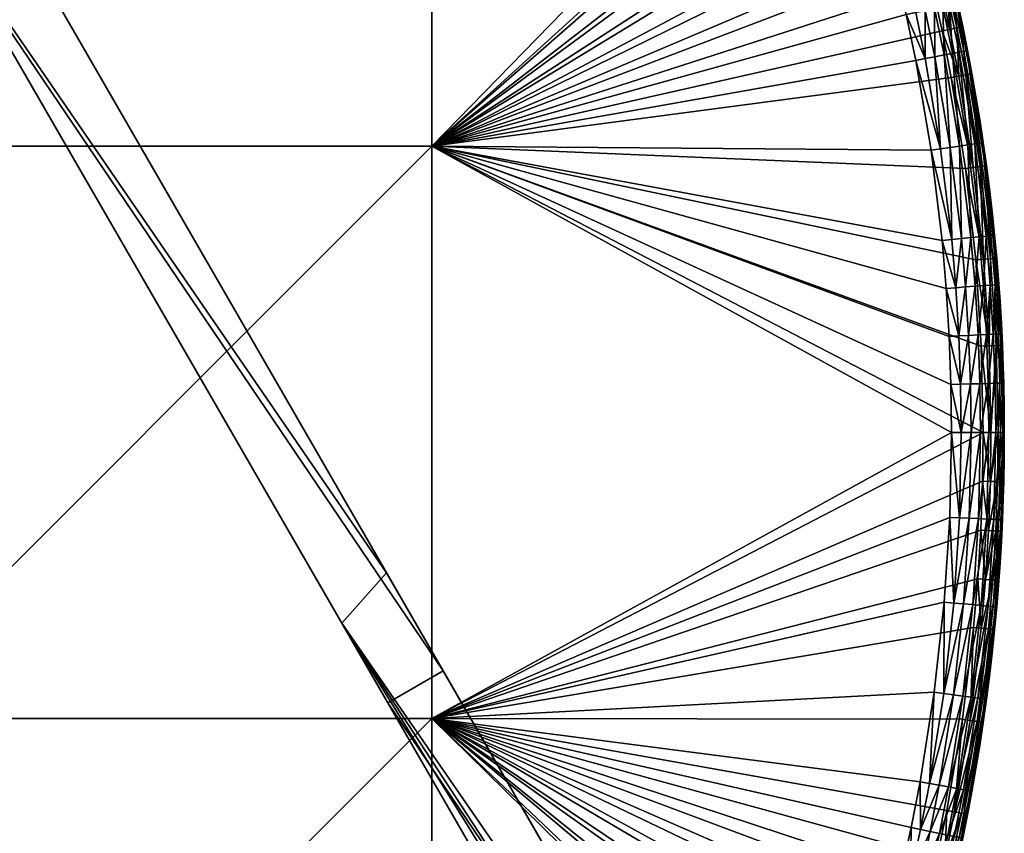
# Model space of a CAD drawing. Header units: centimetres. Extents: x -679 to 534, y -307 to 273.
# Tile 16 of 43: x -257 to -119, y -83 to 31. Entities that reach past the tile are written whole.
import ezdxf

# ---------------------------------------------------------------- set-up
doc = ezdxf.new("R2010")
doc.units = ezdxf.units.CM
doc.layers.add('Fbx_Root', color=18, linetype='Continuous', true_color=0x000000)

msp = doc.modelspace()

# ---------------------------------------------------------------- meshes
at = {"layer": 'Fbx_Root'}
mesh = msp.add_polyface(dxfattribs=at)
corners = [(-359.01, 93, 300), (-359.01, 13, 300), (-439.01, 13, 300), (-359.01, 173, 300), (-439.01, 93, 300), (-279.01, 13, 300), (-359.01, -67, 300), (-279.01, 93, 300), (-279.01, 173, 300), (-199.01, 13, 300), (-279.01, -67, 300), (-199.01, 93, 300), (-206.78, 172.51, 300), (-201.84, 167.63, 300), (-197.02, 162.63, 300), (-192.33, 157.51, 300), (-195.5, 164.06, 300.59), (-191.53, 158.23, 300.14), (-196.23, 163.37, 300.14), (-200.35, 169.1, 300.59), (-199.89, 169.56, 301.26), (-195.02, 164.51, 301.26), (-199.77, 169.67, 301.64), (-194.91, 164.61, 301.64), (-201.84, 167.63, 300), (-201.06, 168.39, 300.14), (-197.02, 162.63, 300), (-199.74, 169.7, 302), (-197.29, 167.19, 302), (-194.87, 164.65, 302), (-359.01, 93, 350), (-439.01, 13, 350), (-359.01, 13, 350), (-359.01, 173, 350), (-439.01, 93, 350), (-279.01, 13, 350), (-359.01, -67, 350), (-279.01, 93, 350), (-279.01, 173, 350), (-199.01, 13, 350), (-279.01, -67, 350), (-199.01, 93, 350), (-212.4, 171.76, 350), (-207.48, 167.02, 350), (-202.68, 162.16, 350), (-198, 157.18, 350), (-193.44, 152.09, 350), (-197.29, 167.19, 302), (-197.37, 167.27, 345), (-194.95, 164.73, 345), (-194.87, 164.65, 302), (-201.71, 163.09, 349.92), (-200.72, 164.04, 349.65), (-205.57, 168.95, 349.65), (-206.54, 167.97, 349.92), (-192.95, 161.81, 346.84), (-192.66, 162.08, 345.91), (-197.46, 167.19, 345.91), (-197.74, 166.91, 346.84), (-193.45, 161.35, 347.74), (-198.23, 166.44, 347.74), (-194.16, 160.7, 348.54), (-198.92, 165.78, 348.54), (-195.02, 159.9, 349.18), (-199.77, 164.96, 349.18), (-196, 159.01, 349.65), (-197.01, 158.09, 349.92), (-191.4, 153.87, 349.65), (-192.43, 152.97, 349.92), (-194.95, 164.73, 345), (-197.37, 167.27, 345), (-202.68, 162.16, 350), (-198, 157.18, 350), (-207.48, 167.02, 350)]
mesh.append_faces([[corners[k] for k in face] for face in [(0, 1, 2, 2), (3, 0, 4, 4), (5, 6, 1, 1), (7, 5, 1, 1), (7, 1, 0, 0), (8, 7, 0, 0), (8, 0, 3, 3), (9, 10, 5, 5), (11, 9, 5, 5), (11, 5, 7, 7), (12, 7, 8, 8), (13, 11, 7, 7), (13, 7, 12, 12), (14, 11, 13, 13), (14, 15, 11, 11), (16, 17, 18, 18), (19, 16, 18, 18), (20, 21, 16, 16), (22, 23, 21, 21), (24, 25, 18, 18), (24, 18, 26, 26), (23, 27, 28, 28), (28, 29, 23, 23), (30, 31, 32, 32), (33, 34, 30, 30), (35, 32, 36, 36), (37, 30, 32, 32), (37, 32, 35, 35), (38, 33, 30, 30), (38, 30, 37, 37), (39, 35, 40, 40), (41, 37, 35, 35), (41, 35, 39, 39), (42, 38, 37, 37), (42, 37, 43, 43), (43, 37, 44, 44), (45, 44, 41, 41), (41, 46, 45, 45), (41, 44, 37, 37), (47, 48, 49, 49), (47, 49, 50, 50), (51, 52, 53, 53), (51, 53, 54, 54), (55, 56, 57, 57), (55, 57, 58, 58), (59, 55, 58, 58), (59, 58, 60, 60), (61, 59, 60, 60), (61, 60, 62, 62), (63, 61, 62, 62), (63, 62, 64, 64), (65, 63, 64, 64), (65, 64, 52, 52), (66, 65, 52, 52), (66, 52, 51, 51), (67, 63, 65, 65), (68, 65, 66, 66), (69, 70, 57, 57), (56, 69, 57, 57), (66, 51, 71, 71), (66, 71, 72, 72), (68, 66, 72, 72), (51, 54, 73, 73), (51, 73, 71, 71)]])
mesh = msp.add_polyface(dxfattribs=at)
corners = [(-205.35, -46.64, 300), (-262.27, 51.94, 300), (-269.99, 47.48, 300), (-148.44, -145.22, 300), (-211.6, -53.67, 300), (-149.8, -148.05, 300), (-151.18, -150.87, 300), (-153.2, -154.82, 300), (-146.65, -148.31, 308.5), (-146.65, -148.31, 302), (-147.23, -149.51, 302), (-149, -153.09, 315), (-146.65, -148.31, 315), (-149.8, -148.05, 300), (-150.21, -151.35, 300.14), (-148.82, -148.52, 300.14), (-147.25, -147.28, 300.51), (-147.92, -148.96, 300.59), (-147.81, -146.3, 300.13), (-148.44, -145.22, 300), (-146.82, -148.03, 301.16), (-147.33, -149.25, 301.26), (-147.19, -149.32, 301.64), (-146.69, -148.24, 301.56), (-147.23, -149.51, 302), (-146.65, -148.31, 302), (-205.35, -46.64, 300), (-197.44, -60.34), (-259.99, 48), (-262.27, 51.94, 300), (-134.89, -168.69), (-148.44, -145.22, 300), (-153.2, -154.82, 300), (-205.16, -64.8), (-142.61, -173.15), (-269.99, 47.48, 300), (-330.27, 151.89), (-267.72, 43.54), (-211.6, -53.67, 300), (-197.44, -60.34), (-205.16, -64.8), (-267.72, 43.54), (-142.61, -173.15), (-134.89, -168.69), (-259.99, 48)]
mesh.append_faces([[corners[k] for k in face] for face in [(0, 1, 2, 2), (3, 0, 4, 4), (2, 4, 0, 0), (5, 3, 4, 4), (4, 6, 5, 5), (4, 7, 6, 6), (8, 9, 10, 10), (11, 12, 8, 8), (13, 14, 15, 15), (16, 15, 17, 17), (15, 18, 13, 13), (13, 18, 19, 19), (17, 20, 16, 16), (15, 16, 18, 18), (20, 17, 21, 21), (22, 23, 21, 21), (20, 21, 23, 23), (24, 25, 22, 22), (23, 22, 25, 25), (26, 27, 28, 28), (26, 28, 29, 29), (30, 27, 31, 31), (26, 31, 27, 27), (32, 33, 34, 34), (35, 36, 37, 37), (37, 33, 38, 38), (37, 38, 35, 35), (32, 38, 33, 33), (39, 40, 41, 41), (42, 40, 43, 43), (39, 43, 40, 40), (39, 41, 44, 44)]])
mesh = msp.add_polyface(dxfattribs=at)
corners = [(-199.01, 93, 300), (-138.69, 67.82, 300), (-199.01, 13, 300), (-149.41, 93.26, 300), (-146.48, 86.97, 300), (-183.35, 146.93, 300), (-178.95, 141.32, 300), (-174.69, 135.61, 300), (-170.59, 129.79, 300), (-166.63, 123.86, 300), (-162.87, 117.9, 300), (-159.26, 111.84, 300), (-173.01, 136.83, 300.59), (-169.69, 130.4, 300.14), (-173.82, 136.25, 300.14), (-172.48, 137.22, 301.26), (-168.87, 130.97, 300.59), (-172.35, 137.31, 301.64), (-168.33, 131.34, 301.26), (-177.3, 142.59, 300.59), (-178.09, 141.98, 300.14), (-176.77, 142.99, 301.26), (-176.65, 143.09, 301.64), (-174.69, 135.61, 300), (-170.59, 129.79, 300), (-178.95, 141.32, 300), (-174.44, 140.24, 302), (-172.31, 137.34, 302), (-170.21, 134.41, 302), (-199.01, 13, 350), (-144.01, 69.47, 350), (-199.01, 93, 350), (-141.72, 63.16, 350), (-176.23, 130.16, 350), (-180.35, 135.84, 350), (-172.26, 124.37, 350), (-154.91, 94.42, 350), (-158.03, 100.51, 350), (-151.93, 88.25, 350), (-168.47, 118.54, 350), (-164.84, 112.62, 350), (-161.36, 106.61, 350), (-176.61, 143.11, 302), (-174.44, 140.24, 345), (-174.44, 140.24, 302), (-172.31, 137.34, 302), (-172.31, 137.34, 345), (-170.21, 134.4, 345), (-178.17, 137.46, 349.65), (-177.12, 138.25, 349.18), (-181.44, 143.91, 349.18), (-179.27, 136.64, 349.92), (-182.48, 143.09, 349.65), (-183.56, 142.24, 349.92), (-170.63, 134.11, 346.84), (-170.31, 134.33, 345.91), (-174.54, 140.17, 345.91), (-174.86, 139.93, 346.84), (-171.19, 133.71, 347.74), (-175.4, 139.52, 347.74), (-171.97, 133.16, 348.54), (-176.17, 138.95, 348.54), (-172.94, 132.48, 349.18), (-174.01, 131.72, 349.65), (-175.13, 130.93, 349.92), (-168.9, 126.61, 349.18), (-170, 125.88, 349.65), (-171.14, 125.11, 349.92), (-174.44, 140.24, 345), (-176.61, 143.12, 345), (-172.31, 137.34, 345), (-176.23, 130.16, 350), (-172.26, 124.37, 350), (-180.35, 135.84, 350), (-184.61, 141.41, 350)]
mesh.append_faces([[corners[k] for k in face] for face in [(0, 1, 2, 2), (3, 4, 0, 0), (0, 5, 6, 6), (0, 6, 7, 7), (7, 8, 0, 0), (0, 8, 9, 9), (10, 0, 9, 9), (11, 0, 10, 10), (12, 13, 14, 14), (15, 16, 12, 12), (17, 18, 15, 15), (19, 12, 14, 14), (19, 14, 20, 20), (21, 15, 12, 12), (22, 17, 15, 15), (23, 14, 13, 13), (23, 13, 24, 24), (25, 20, 14, 14), (25, 14, 23, 23), (26, 17, 22, 22), (27, 28, 17, 17), (27, 17, 26, 26), (29, 30, 31, 31), (32, 30, 29, 29), (31, 33, 34, 34), (33, 31, 35, 35), (36, 37, 31, 31), (38, 36, 31, 31), (39, 35, 31, 31), (39, 31, 40, 40), (31, 41, 40, 40), (42, 43, 44, 44), (45, 46, 47, 47), (44, 43, 46, 46), (44, 46, 45, 45), (48, 49, 50, 50), (51, 48, 52, 52), (51, 52, 53, 53), (54, 55, 56, 56), (54, 56, 57, 57), (58, 54, 57, 57), (58, 57, 59, 59), (60, 58, 59, 59), (60, 59, 61, 61), (62, 60, 61, 61), (62, 61, 49, 49), (63, 62, 49, 49), (63, 49, 48, 48), (64, 63, 48, 48), (64, 48, 51, 51), (65, 60, 62, 62), (66, 65, 62, 62), (66, 62, 63, 63), (67, 66, 63, 63), (67, 63, 64, 64), (68, 69, 56, 56), (70, 68, 56, 56), (70, 56, 55, 55), (67, 64, 71, 71), (67, 71, 72, 72), (64, 51, 73, 73), (64, 73, 71, 71), (74, 73, 51, 51), (74, 51, 53, 53)]])
mesh = msp.add_polyface(dxfattribs=at)
corners = [(-136.44, 61.41, 300), (-199.01, 13, 300), (-138.69, 67.82, 300), (-134.35, 54.94, 300), (-132.42, 48.42, 300), (-143.71, 80.61, 300), (-199.01, 93, 300), (-146.48, 86.97, 300), (-141.09, 74.18, 300), (-126.43, 22.61, 300), (-124.42, 9.89, 300), (-130.69, 42.02, 300), (-129.12, 35.59, 300), (-122.22, -14.94, 300), (-121.95, -27, 300), (-147.54, 94.16, 300.59), (-145.49, 87.41, 300.14), (-148.44, 93.73, 300.14), (-146.94, 94.44, 301.26), (-144.58, 87.82, 300.59), (-146.8, 94.51, 301.64), (-143.98, 88.09, 301.26), (-150.65, 100.42, 300.59), (-150.07, 100.72, 301.26), (-149.92, 100.79, 301.64), (-152.5, 99.47, 300), (-149.41, 93.26, 300), (-146.48, 86.97, 300), (-143.84, 88.16, 301.64), (-146.76, 94.53, 302), (-148.3, 97.68, 302), (-139.58, 56.81, 350), (-199.01, 13, 350), (-137.59, 50.4, 350), (-135.81, 44.1, 350), (-134.18, 37.76, 350), (-132.7, 31.39, 350), (-141.72, 63.16, 350), (-146.46, 75.71, 350), (-199.01, 93, 350), (-144.01, 69.47, 350), (-126.71, -13.57, 350), (-127.12, -6.87, 350), (-127.7, -0.17, 350), (-131.38, 24.98, 350), (-129.24, 12.45, 350), (-151.93, 88.25, 350), (-149.12, 82.02, 350), (-146.76, 94.53, 302), (-146.76, 94.54, 345), (-145.26, 91.37, 345), (-148.3, 97.68, 302), (-145.73, 91.15, 346.84), (-145.37, 91.32, 345.91), (-148.42, 97.65, 345.91), (-148.77, 97.47, 346.84), (-146.35, 90.86, 347.74), (-149.38, 97.17, 347.74), (-147.21, 90.46, 348.54), (-150.24, 96.74, 348.54), (-148.28, 89.96, 349.18), (-151.3, 96.21, 349.18), (-149.48, 89.4, 349.65), (-152.48, 95.63, 349.65), (-150.72, 88.82, 349.92), (-153.71, 95.02, 349.92), (-144.34, 84.1, 348.54), (-145.42, 83.63, 349.18), (-146.63, 83.1, 349.65), (-147.89, 82.55, 349.92), (-145.22, 76.21, 349.92), (-146.76, 94.54, 345), (-158.03, 100.51, 350), (-154.91, 94.42, 350), (-151.93, 88.25, 350), (-149.12, 82.02, 350), (-146.46, 75.71, 350)]
mesh.append_faces([[corners[k] for k in face] for face in [(0, 1, 2, 2), (1, 0, 3, 3), (3, 4, 1, 1), (5, 6, 7, 7), (6, 5, 8, 8), (8, 2, 6, 6), (9, 10, 1, 1), (11, 1, 4, 4), (11, 12, 1, 1), (13, 14, 1, 1), (15, 16, 17, 17), (18, 19, 15, 15), (20, 21, 18, 18), (22, 15, 17, 17), (23, 18, 15, 15), (24, 20, 18, 18), (25, 17, 26, 26), (26, 17, 16, 16), (26, 16, 27, 27), (28, 20, 29, 29), (29, 20, 30, 30), (31, 32, 33, 33), (34, 33, 32, 32), (32, 35, 34, 34), (35, 32, 36, 36), (37, 32, 31, 31), (38, 39, 40, 40), (41, 42, 32, 32), (42, 43, 32, 32), (44, 36, 32, 32), (44, 32, 45, 45), (32, 43, 45, 45), (46, 39, 47, 47), (47, 39, 38, 38), (48, 49, 50, 50), (51, 49, 48, 48), (52, 53, 54, 54), (52, 54, 55, 55), (56, 52, 55, 55), (56, 55, 57, 57), (58, 56, 57, 57), (58, 57, 59, 59), (60, 58, 59, 59), (60, 59, 61, 61), (62, 60, 61, 61), (62, 61, 63, 63), (64, 62, 63, 63), (64, 63, 65, 65), (66, 56, 58, 58), (67, 66, 58, 58), (67, 58, 60, 60), (68, 67, 60, 60), (68, 60, 62, 62), (69, 68, 62, 62), (69, 62, 64, 64), (70, 68, 69, 69), (53, 71, 54, 54), (65, 72, 73, 73), (69, 64, 74, 74), (69, 74, 75, 75), (64, 65, 73, 73), (64, 73, 74, 74), (70, 69, 75, 75), (70, 75, 76, 76)]])
mesh = msp.add_polyface(dxfattribs=at)
corners = [(-199.01, 13, 300), (-129.12, 35.59, 300), (-127.7, 29.11, 300), (-125.65, 29.54, 300.59), (-124.38, 22.98, 300.59), (-125.36, 22.8, 300.14), (-126.63, 29.33, 300.14), (-125.01, 29.67, 301.26), (-123.73, 23.1, 301.26), (-124.86, 29.7, 301.64), (-123.58, 23.13, 301.64), (-127.09, 36.06, 300.59), (-128.06, 35.83, 300.14), (-126.45, 36.21, 301.26), (-126.29, 36.24, 301.64), (-127.7, 29.11, 300), (-126.43, 22.61, 300), (-129.12, 35.59, 300), (-124.81, 29.71, 302), (-124.15, 26.43, 302), (-127.02, 39.51, 302), (-126.24, 36.25, 302), (-125.51, 32.99, 302), (-123.53, 23.13, 302), (-126.24, 36.25, 302), (-126.24, 36.25, 345), (-125.5, 32.97, 345), (-125.51, 32.99, 302), (-124.81, 29.71, 302), (-124.8, 29.68, 345), (-124.14, 26.39, 345), (-124.15, 26.43, 302), (-123.54, 23.18, 345), (-123.53, 23.13, 302), (-126.01, 32.86, 346.84), (-125.62, 32.94, 345.91), (-127.14, 39.49, 345.91), (-126.68, 32.71, 347.74), (-127.52, 39.39, 346.84), (-127.61, 32.51, 348.54), (-128.19, 39.23, 347.74), (-128.76, 32.25, 349.18), (-129.12, 39, 348.54), (-130.05, 31.97, 349.65), (-130.26, 38.72, 349.18), (-131.54, 38.41, 349.65), (-131.39, 31.68, 349.92), (-132.88, 38.08, 349.92), (-124.65, 26.29, 346.84), (-124.26, 26.36, 345.91), (-125.32, 26.16, 347.74), (-126.26, 25.97, 348.54), (-127.42, 25.75, 349.18), (-128.71, 25.5, 349.65), (-130.06, 25.24, 349.92), (-122.46, 13.44, 346.84), (-125.5, 32.97, 345), (-126.24, 36.25, 345), (-124.14, 26.39, 345), (-124.8, 29.68, 345), (-122.97, 19.96, 345), (-123.54, 23.18, 345), (-132.7, 31.39, 350), (-131.38, 24.98, 350), (-134.18, 37.76, 350)]
mesh.append_faces([[corners[k] for k in face] for face in [(0, 1, 2, 2), (3, 4, 5, 5), (3, 5, 6, 6), (7, 8, 4, 4), (7, 4, 3, 3), (9, 10, 8, 8), (9, 8, 7, 7), (11, 3, 6, 6), (11, 6, 12, 12), (13, 7, 3, 3), (13, 3, 11, 11), (14, 9, 7, 7), (14, 7, 13, 13), (15, 6, 5, 5), (15, 5, 16, 16), (17, 12, 6, 6), (17, 6, 15, 15), (10, 9, 18, 18), (10, 18, 19, 19), (14, 20, 21, 21), (9, 14, 22, 22), (9, 22, 18, 18), (19, 23, 10, 10), (22, 14, 21, 21), (24, 25, 26, 26), (24, 26, 27, 27), (28, 29, 30, 30), (28, 30, 31, 31), (27, 26, 29, 29), (27, 29, 28, 28), (31, 30, 32, 32), (31, 32, 33, 33), (34, 35, 36, 36), (37, 34, 38, 38), (39, 37, 40, 40), (41, 39, 42, 42), (43, 41, 44, 44), (43, 44, 45, 45), (46, 43, 45, 45), (46, 45, 47, 47), (48, 49, 35, 35), (48, 35, 34, 34), (50, 48, 34, 34), (50, 34, 37, 37), (51, 50, 37, 37), (51, 37, 39, 39), (52, 51, 39, 39), (52, 39, 41, 41), (53, 52, 41, 41), (53, 41, 43, 43), (54, 53, 43, 43), (54, 43, 46, 46), (55, 49, 48, 48), (56, 57, 35, 35), (58, 59, 49, 49), (59, 56, 35, 35), (60, 61, 49, 49), (61, 58, 49, 49), (59, 35, 49, 49), (35, 57, 36, 36), (54, 46, 62, 62), (54, 62, 63, 63), (46, 47, 64, 64), (46, 64, 62, 62)]])
mesh = msp.add_polyface(dxfattribs=at)
corners = [(-199.01, 13, 300), (-124.42, 9.89, 300), (-123, -2.9, 300), (-127.7, 29.11, 300), (-126.43, 22.61, 300), (-122.36, 10.17, 300.59), (-121.92, -2.8, 300.14), (-123.35, 10.04, 300.14), (-121.7, 10.26, 301.26), (-120.93, -2.72, 300.59), (-121.55, 10.28, 301.64), (-120.27, -2.66, 301.26), (-124.38, 22.98, 300.59), (-125.36, 22.8, 300.14), (-123.73, 23.1, 301.26), (-123.58, 23.13, 301.64), (-126.43, 22.61, 300), (-124.42, 9.89, 300), (-122.44, 16.72, 302), (-121.95, 13.51, 302), (-121.5, 10.29, 302), (-121.09, 7.06, 302), (-120.71, 3.83, 302), (-123.53, 23.13, 302), (-122.97, 19.93, 302), (-123.53, 23.13, 302), (-123.54, 23.18, 345), (-122.97, 19.96, 345), (-122.97, 19.93, 302), (-122.44, 16.72, 302), (-122.44, 16.74, 345), (-121.95, 13.51, 345), (-121.95, 13.51, 302), (-121.5, 10.29, 302), (-121.5, 10.28, 345), (-121.08, 7.04, 345), (-121.09, 7.06, 302), (-120.7, 3.8, 345), (-120.71, 3.83, 302), (-122.46, 13.44, 346.84), (-122.07, 13.5, 345.91), (-124.26, 26.36, 345.91), (-123.14, 13.34, 347.74), (-124.65, 26.29, 346.84), (-125.32, 26.16, 347.74), (-124.09, 13.2, 348.54), (-126.26, 25.97, 348.54), (-125.25, 13.03, 349.18), (-127.42, 25.75, 349.18), (-126.56, 12.84, 349.65), (-128.71, 25.5, 349.65), (-127.92, 12.64, 349.92), (-130.06, 25.24, 349.92), (-120.88, 0.5, 346.84), (-120.49, 0.54, 345.91), (-121.56, 0.43, 347.74), (-122.51, 0.34, 348.54), (-123.68, 0.22, 349.18), (-125, 0.09, 349.65), (-126.36, -0.04, 349.92), (-121.95, 13.51, 345), (-122.44, 16.74, 345), (-121.5, 10.28, 345), (-122.97, 19.96, 345), (-121.08, 7.04, 345), (-131.38, 24.98, 350), (-129.24, 12.45, 350)]
mesh.append_faces([[corners[k] for k in face] for face in [(0, 1, 2, 2), (0, 3, 4, 4), (5, 6, 7, 7), (8, 9, 5, 5), (10, 11, 8, 8), (12, 5, 7, 7), (12, 7, 13, 13), (14, 8, 5, 5), (14, 5, 12, 12), (15, 10, 8, 8), (15, 8, 14, 14), (16, 13, 7, 7), (16, 7, 17, 17), (10, 15, 18, 18), (10, 18, 19, 19), (20, 21, 10, 10), (22, 10, 21, 21), (23, 24, 15, 15), (18, 15, 24, 24), (20, 10, 19, 19), (25, 26, 27, 27), (25, 27, 28, 28), (29, 30, 31, 31), (29, 31, 32, 32), (28, 27, 30, 30), (28, 30, 29, 29), (33, 34, 35, 35), (33, 35, 36, 36), (36, 35, 37, 37), (36, 37, 38, 38), (32, 31, 34, 34), (32, 34, 33, 33), (39, 40, 41, 41), (42, 39, 43, 43), (42, 43, 44, 44), (45, 42, 44, 44), (45, 44, 46, 46), (47, 45, 46, 46), (47, 46, 48, 48), (49, 47, 48, 48), (49, 48, 50, 50), (51, 49, 50, 50), (51, 50, 52, 52), (53, 54, 40, 40), (53, 40, 39, 39), (55, 53, 39, 39), (55, 39, 42, 42), (56, 55, 42, 42), (56, 42, 45, 45), (57, 56, 45, 45), (57, 45, 47, 47), (58, 57, 47, 47), (58, 47, 49, 49), (59, 58, 49, 49), (59, 49, 51, 51), (60, 61, 40, 40), (62, 60, 40, 40), (61, 63, 40, 40), (64, 62, 40, 40), (63, 41, 40, 40), (54, 64, 40, 40), (51, 52, 65, 65), (51, 65, 66, 66), (59, 51, 66, 66)]])
mesh = msp.add_polyface(dxfattribs=at)
corners = [(-359.01, 13, 300), (-359.01, -67, 300), (-439.01, -67, 300), (-279.01, -147, 300), (-279.01, -227, 300), (-359.01, -227, 300), (-359.01, -147, 300), (-279.01, -67, 300), (-279.01, 13, 300), (-199.01, -67, 300), (-199.01, -147, 300), (-199.01, 13, 300), (-204.37, -224.17, 300), (-230.68, -247.06, 300), (-236.39, -251.31, 300), (-225.07, -242.66, 300), (-219.73, -238.23, 300), (-209.37, -228.99, 300), (-214.49, -233.67, 300), (-199.49, -219.23, 300), (-213.1, -235.23, 300.59), (-218.38, -239.82, 300.59), (-219.02, -239.06, 300.14), (-212.67, -235.72, 301.26), (-217.95, -240.32, 301.26), (-212.56, -235.84, 301.64), (-217.85, -240.44, 301.64), (-214.49, -233.67, 300), (-213.77, -234.48, 300.14), (-219.73, -238.23, 300), (-359.01, -147, 350), (-439.01, -227, 350), (-359.01, -227, 350), (-359.01, -67, 350), (-439.01, -147, 350), (-359.01, 13, 350), (-439.01, -67, 350), (-279.01, -147, 350), (-279.01, -227, 350), (-279.01, -67, 350), (-279.01, 13, 350), (-199.01, -67, 350), (-199.01, -147, 350), (-199.01, 13, 350), (-209.84, -223.33, 350), (-247.63, -253.75, 350), (-241.85, -249.78, 350), (-230.59, -241.39, 350), (-225.12, -236.99, 350), (-219.92, -232.56, 350), (-214.82, -228.01, 350), (-204.98, -218.53, 350), (-200.25, -213.61, 350), (-215.16, -238.19, 302), (-215.08, -238.12, 345), (-217.74, -240.41, 345), (-217.82, -240.48, 302), (-219.04, -233.57, 349.92), (-218.14, -234.61, 349.65), (-212.99, -230.01, 349.65), (-220.76, -242.26, 346.84), (-215.16, -238.03, 345.91), (-215.42, -237.73, 346.84), (-221.19, -241.74, 347.74), (-215.87, -237.21, 347.74), (-221.8, -241, 348.54), (-216.49, -236.49, 348.54), (-222.55, -240.09, 349.18), (-217.27, -235.6, 349.18), (-223.39, -239.08, 349.65), (-224.27, -238.02, 349.92), (-229.76, -242.45, 349.92), (-217.74, -240.41, 345), (-215.08, -238.12, 345), (-213.92, -229, 349.92), (-214.82, -228.01, 350), (-219.92, -232.56, 350), (-225.12, -236.99, 350)]
mesh.append_faces([[corners[k] for k in face] for face in [(0, 1, 2, 2), (3, 4, 5, 5), (3, 5, 6, 6), (7, 3, 6, 6), (7, 6, 1, 1), (8, 7, 1, 1), (9, 10, 3, 3), (9, 3, 7, 7), (11, 9, 7, 7), (3, 12, 4, 4), (13, 14, 4, 4), (15, 13, 4, 4), (15, 4, 16, 16), (17, 18, 4, 4), (12, 17, 4, 4), (18, 16, 4, 4), (19, 12, 3, 3), (19, 3, 10, 10), (20, 21, 22, 22), (23, 24, 21, 21), (25, 26, 24, 24), (27, 28, 22, 22), (27, 22, 29, 29), (30, 31, 32, 32), (33, 34, 30, 30), (35, 36, 33, 33), (37, 30, 32, 32), (37, 32, 38, 38), (39, 33, 30, 30), (39, 30, 37, 37), (40, 33, 39, 39), (41, 39, 37, 37), (41, 37, 42, 42), (43, 39, 41, 41), (44, 37, 38, 38), (45, 46, 38, 38), (47, 48, 38, 38), (48, 49, 38, 38), (49, 50, 38, 38), (37, 44, 51, 51), (51, 52, 37, 37), (52, 42, 37, 37), (44, 38, 50, 50), (53, 54, 55, 55), (53, 55, 56, 56), (57, 58, 59, 59), (60, 61, 62, 62), (63, 60, 62, 62), (63, 62, 64, 64), (65, 63, 64, 64), (65, 64, 66, 66), (67, 65, 66, 66), (67, 66, 68, 68), (69, 67, 68, 68), (69, 68, 58, 58), (70, 69, 58, 58), (70, 58, 57, 57), (71, 69, 70, 70), (61, 72, 73, 73), (57, 74, 75, 75), (57, 75, 76, 76), (71, 70, 77, 77), (70, 57, 76, 76), (70, 76, 77, 77)]])
mesh = msp.add_polyface(dxfattribs=at)
corners = [(-122.71, -47.47, 300), (-123.3, -54.27, 300), (-199.01, -67, 300), (-122.04, -33.83, 300), (-122.29, -40.65, 300), (-121.95, -27, 300), (-199.01, 13, 300), (-121.22, -54.47, 300.59), (-123.8, -67.25, 300.14), (-122.22, -54.37, 300.14), (-120.57, -54.54, 301.26), (-122.81, -67.39, 300.59), (-120.41, -54.55, 301.64), (-122.16, -67.49, 301.26), (-120.63, -47.62, 300.59), (-121.63, -47.55, 300.14), (-119.98, -47.67, 301.26), (-120.21, -40.75, 300.59), (-121.21, -40.71, 300.14), (-119.95, -33.88, 300.59), (-120.95, -33.86, 300.14), (-119.87, -27, 300.59), (-120.87, -27, 300.14), (-122.29, -40.65, 300), (-122.71, -47.47, 300), (-122.04, -33.83, 300), (-123.3, -54.27, 300), (-121.95, -27, 300), (-122, -67.51, 301.64), (-120.7, -57.81, 302), (-127.41, -50.72, 350), (-126.63, -38.87, 350), (-199.01, -67, 350), (-126.37, -27, 350), (-199.01, 13, 350), (-120.36, -54.56, 302), (-120.71, -57.84, 345), (-120.7, -57.81, 302), (-121.43, -39.1, 348.54), (-120.47, -39.14, 347.74), (-120.21, -27, 347.74), (-121.16, -27, 348.54), (-122.6, -39.05, 349.18), (-122.34, -27, 349.18), (-123.92, -38.99, 349.65), (-123.66, -27, 349.65), (-125.29, -38.93, 349.92), (-125.03, -27, 349.92), (-122.22, -51.18, 348.54), (-121.26, -51.26, 347.74), (-123.39, -51.07, 349.18), (-124.71, -50.96, 349.65), (-126.07, -50.84, 349.92), (-122.01, -64.22, 346.84), (-121.62, -64.28, 345.91), (-120.19, -51.35, 345.91), (-120.58, -51.32, 346.84), (-122.69, -64.13, 347.74), (-123.64, -64.01, 348.54), (-124.81, -63.85, 349.18), (-126.11, -63.67, 349.65), (-127.47, -63.49, 349.92), (-120.71, -57.84, 345), (-126.37, -27, 350), (-126.63, -38.87, 350), (-127.41, -50.72, 350)]
mesh.append_faces([[corners[k] for k in face] for face in [(0, 1, 2, 2), (3, 4, 2, 2), (3, 2, 5, 5), (4, 0, 2, 2), (6, 5, 2, 2), (7, 8, 9, 9), (10, 11, 7, 7), (12, 13, 10, 10), (14, 7, 9, 9), (14, 9, 15, 15), (16, 10, 7, 7), (16, 7, 14, 14), (17, 14, 15, 15), (17, 15, 18, 18), (19, 17, 18, 18), (19, 18, 20, 20), (21, 20, 22, 22), (23, 18, 15, 15), (23, 15, 24, 24), (25, 20, 18, 18), (25, 18, 23, 23), (24, 15, 9, 9), (24, 9, 26, 26), (27, 22, 20, 20), (27, 20, 25, 25), (28, 12, 29, 29), (30, 31, 32, 32), (33, 32, 31, 31), (33, 34, 32, 32), (35, 36, 37, 37), (38, 39, 40, 40), (38, 40, 41, 41), (42, 38, 41, 41), (42, 41, 43, 43), (44, 42, 43, 43), (44, 43, 45, 45), (46, 44, 45, 45), (46, 45, 47, 47), (48, 49, 39, 39), (48, 39, 38, 38), (50, 48, 38, 38), (50, 38, 42, 42), (51, 50, 42, 42), (51, 42, 44, 44), (52, 51, 44, 44), (52, 44, 46, 46), (53, 54, 55, 55), (53, 55, 56, 56), (57, 53, 56, 56), (57, 56, 49, 49), (58, 57, 49, 49), (58, 49, 48, 48), (59, 58, 48, 48), (59, 48, 50, 50), (60, 59, 50, 50), (60, 50, 51, 51), (61, 60, 51, 51), (61, 51, 52, 52), (54, 62, 55, 55), (46, 47, 63, 63), (46, 63, 64, 64), (61, 52, 65, 65), (52, 46, 64, 64), (52, 64, 65, 65)]])
mesh = msp.add_polyface(dxfattribs=at)
corners = [(-120.13, -14.85, 300.59), (-119.87, -27, 300.59), (-120.87, -27, 300.14), (-121.13, -14.89, 300.14), (-119.48, -14.82, 301.26), (-119.21, -27, 301.26), (-119.32, -14.81, 301.64), (-119.05, -27, 301.64), (-120.93, -2.72, 300.59), (-120.27, -2.66, 301.26), (-122.22, -14.94, 300), (-121.95, -27, 300), (-123, -2.9, 300), (-119.07, -20.9, 302), (-119.02, -23.95, 302), (-119.01, -27, 302), (-119.15, -17.86, 302), (-119.42, -11.76, 302), (-119.27, -14.81, 302), (-199.01, 13, 350), (-126.37, -27, 350), (-126.46, -20.29, 350), (-119.2, -16.66, 345), (-119.15, -17.86, 302), (-119.27, -14.81, 302), (-119.07, -20.9, 302), (-119.09, -20.1, 345), (-119.03, -23.55, 345), (-119.02, -23.95, 302), (-119.35, -13.21, 345), (-119.42, -11.76, 302), (-119.01, -27, 345), (-119.01, -27, 302), (-119.61, -20.12, 346.84), (-119.21, -20.11, 345.91), (-119.47, -13.21, 345.91), (-119.86, -13.23, 346.84), (-120.29, -20.13, 347.74), (-120.55, -13.27, 347.74), (-121.25, -20.16, 348.54), (-121.5, -13.31, 348.54), (-122.43, -20.19, 349.18), (-122.68, -13.37, 349.18), (-123.75, -20.22, 349.65), (-124, -13.44, 349.65), (-125.12, -20.25, 349.92), (-125.37, -13.51, 349.92), (-119.52, -27, 346.84), (-119.13, -27, 345.91), (-120.21, -27, 347.74), (-121.16, -27, 348.54), (-122.34, -27, 349.18), (-123.66, -27, 349.65), (-125.03, -27, 349.92), (-119.13, -27, 345.91), (-119.02, -30.05, 345), (-119.01, -27, 345), (-119.35, -13.21, 345), (-119.54, -9.76, 345), (-119.09, -20.1, 345), (-119.2, -16.66, 345), (-119.03, -23.55, 345), (-119.01, -27, 345), (-126.71, -13.57, 350), (-126.46, -20.29, 350), (-126.37, -27, 350), (-127.12, -6.87, 350)]
mesh.append_faces([[corners[k] for k in face] for face in [(0, 1, 2, 2), (0, 2, 3, 3), (4, 5, 1, 1), (4, 1, 0, 0), (6, 7, 5, 5), (6, 5, 4, 4), (8, 0, 3, 3), (9, 4, 0, 0), (10, 3, 2, 2), (10, 2, 11, 11), (12, 3, 10, 10), (7, 6, 13, 13), (7, 13, 14, 14), (14, 15, 7, 7), (16, 13, 6, 6), (17, 18, 6, 6), (16, 6, 18, 18), (19, 20, 21, 21), (22, 23, 24, 24), (25, 26, 27, 27), (25, 27, 28, 28), (23, 22, 26, 26), (23, 26, 25, 25), (29, 24, 30, 30), (22, 24, 29, 29), (31, 32, 28, 28), (31, 28, 27, 27), (33, 34, 35, 35), (33, 35, 36, 36), (37, 33, 36, 36), (37, 36, 38, 38), (39, 37, 38, 38), (39, 38, 40, 40), (41, 39, 40, 40), (41, 40, 42, 42), (43, 41, 42, 42), (43, 42, 44, 44), (45, 43, 44, 44), (45, 44, 46, 46), (47, 48, 34, 34), (47, 34, 33, 33), (49, 47, 33, 33), (49, 33, 37, 37), (50, 49, 37, 37), (50, 37, 39, 39), (51, 50, 39, 39), (51, 39, 41, 41), (52, 51, 41, 41), (52, 41, 43, 43), (53, 52, 43, 43), (53, 43, 45, 45), (54, 55, 56, 56), (57, 58, 35, 35), (59, 60, 34, 34), (61, 59, 34, 34), (60, 57, 35, 35), (62, 61, 48, 48), (60, 35, 34, 34), (61, 34, 48, 48), (45, 46, 63, 63), (45, 63, 64, 64), (53, 45, 64, 64), (53, 64, 65, 65), (46, 66, 63, 63)]])
mesh = msp.add_polyface(dxfattribs=at)
corners = [(-199.01, 13, 300), (-123, -2.9, 300), (-122.22, -14.94, 300), (-120.93, -2.72, 300.59), (-121.13, -14.89, 300.14), (-121.92, -2.8, 300.14), (-120.27, -2.66, 301.26), (-120.13, -14.85, 300.59), (-120.12, -2.64, 301.64), (-119.32, -14.81, 301.64), (-119.48, -14.82, 301.26), (-122.36, 10.17, 300.59), (-121.7, 10.26, 301.26), (-121.55, 10.28, 301.64), (-124.42, 9.89, 300), (-123.35, 10.04, 300.14), (-123, -2.9, 300), (-120.71, 3.83, 302), (-120.37, 0.6, 302), (-119.6, -8.72, 302), (-119.42, -11.76, 302), (-119.82, -5.68, 302), (-120.07, -2.64, 302), (-199.01, 13, 350), (-126.46, -20.29, 350), (-126.71, -13.57, 350), (-120.71, 3.83, 302), (-120.7, 3.8, 345), (-120.36, 0.55, 345), (-120.37, 0.6, 302), (-120.07, -2.64, 302), (-120.05, -2.88, 345), (-119.77, -6.32, 345), (-119.82, -5.68, 302), (-119.6, -8.72, 302), (-119.54, -9.76, 345), (-119.35, -13.21, 345), (-119.42, -11.76, 302), (-120.29, -6.36, 346.84), (-119.89, -6.33, 345.91), (-120.49, 0.54, 345.91), (-120.88, 0.5, 346.84), (-120.97, -6.41, 347.74), (-121.56, 0.43, 347.74), (-121.92, -6.48, 348.54), (-122.51, 0.34, 348.54), (-123.1, -6.57, 349.18), (-123.68, 0.22, 349.18), (-124.41, -6.67, 349.65), (-125, 0.09, 349.65), (-125.78, -6.77, 349.92), (-126.36, -0.04, 349.92), (-119.86, -13.23, 346.84), (-119.47, -13.21, 345.91), (-120.55, -13.27, 347.74), (-121.5, -13.31, 348.54), (-122.68, -13.37, 349.18), (-124, -13.44, 349.65), (-125.37, -13.51, 349.92), (-120.7, 3.8, 345), (-121.08, 7.04, 345), (-120.05, -2.88, 345), (-120.36, 0.55, 345), (-119.77, -6.32, 345), (-119.54, -9.76, 345), (-127.7, -0.17, 350), (-127.12, -6.87, 350), (-129.24, 12.45, 350)]
mesh.append_faces([[corners[k] for k in face] for face in [(0, 1, 2, 2), (3, 4, 5, 5), (6, 7, 3, 3), (8, 9, 10, 10), (8, 10, 6, 6), (11, 3, 5, 5), (12, 6, 3, 3), (13, 8, 6, 6), (14, 15, 5, 5), (14, 5, 16, 16), (16, 5, 4, 4), (8, 13, 17, 17), (8, 17, 18, 18), (9, 8, 19, 19), (9, 19, 20, 20), (21, 19, 8, 8), (22, 21, 8, 8), (22, 8, 18, 18), (23, 24, 25, 25), (26, 27, 28, 28), (26, 28, 29, 29), (30, 31, 32, 32), (30, 32, 33, 33), (34, 35, 36, 36), (34, 36, 37, 37), (33, 32, 35, 35), (33, 35, 34, 34), (29, 28, 31, 31), (29, 31, 30, 30), (38, 39, 40, 40), (38, 40, 41, 41), (42, 38, 41, 41), (42, 41, 43, 43), (44, 42, 43, 43), (44, 43, 45, 45), (46, 44, 45, 45), (46, 45, 47, 47), (48, 46, 47, 47), (48, 47, 49, 49), (50, 48, 49, 49), (50, 49, 51, 51), (52, 53, 39, 39), (52, 39, 38, 38), (54, 52, 38, 38), (54, 38, 42, 42), (55, 54, 42, 42), (55, 42, 44, 44), (56, 55, 44, 44), (56, 44, 46, 46), (57, 56, 46, 46), (57, 46, 48, 48), (58, 57, 48, 48), (58, 48, 50, 50), (59, 60, 40, 40), (61, 62, 40, 40), (63, 61, 39, 39), (62, 59, 40, 40), (64, 63, 39, 39), (61, 40, 39, 39), (53, 64, 39, 39), (50, 51, 65, 65), (50, 65, 66, 66), (58, 50, 66, 66), (51, 67, 65, 65)]])
mesh = msp.add_polyface(dxfattribs=at)
corners = [(-119.3, -33.9, 301.26), (-119.55, -40.79, 301.26), (-120.21, -40.75, 300.59), (-119.95, -33.88, 300.59), (-119.14, -33.9, 301.64), (-119.39, -40.79, 301.64), (-119.87, -27, 300.59), (-120.95, -33.86, 300.14), (-119.21, -27, 301.26), (-119.05, -27, 301.64), (-119.2, -37.35, 302), (-119.35, -40.8, 302), (-119.03, -30.45, 302), (-119.09, -33.9, 302), (-119.01, -27, 302), (-119.01, -27, 302), (-119.01, -27, 345), (-119.02, -30.05, 345), (-119.03, -30.45, 302), (-119.09, -33.9, 302), (-119.07, -33.1, 345), (-119.15, -36.15, 345), (-119.2, -37.35, 302), (-119.27, -39.2, 345), (-119.35, -40.8, 302), (-119.42, -42.24, 345), (-119.79, -39.17, 346.84), (-119.39, -39.19, 345.91), (-119.13, -27, 345.91), (-119.52, -27, 346.84), (-120.47, -39.14, 347.74), (-120.21, -27, 347.74), (-119.15, -36.15, 345), (-119.07, -33.1, 345), (-119.02, -30.05, 345), (-119.42, -42.24, 345), (-119.27, -39.2, 345)]
mesh.append_faces([[corners[k] for k in face] for face in [(0, 1, 2, 2), (0, 2, 3, 3), (4, 5, 1, 1), (4, 1, 0, 0), (6, 3, 7, 7), (8, 0, 3, 3), (8, 3, 6, 6), (9, 4, 0, 0), (9, 0, 8, 8), (5, 4, 10, 10), (5, 10, 11, 11), (4, 9, 12, 12), (4, 12, 13, 13), (9, 14, 12, 12), (13, 10, 4, 4), (15, 16, 17, 17), (15, 17, 18, 18), (19, 20, 21, 21), (19, 21, 22, 22), (18, 17, 20, 20), (18, 20, 19, 19), (22, 21, 23, 23), (22, 23, 24, 24), (24, 23, 25, 25), (26, 27, 28, 28), (26, 28, 29, 29), (30, 26, 29, 29), (30, 29, 31, 31), (27, 32, 33, 33), (28, 33, 34, 34), (27, 35, 36, 36), (27, 36, 32, 32), (27, 33, 28, 28)]])
mesh = msp.add_polyface(dxfattribs=at)
corners = [(-119.82, -47.68, 301.64), (-120.41, -54.55, 301.64), (-120.57, -54.54, 301.26), (-119.98, -47.67, 301.26), (-119.55, -40.79, 301.26), (-120.63, -47.62, 300.59), (-120.21, -40.75, 300.59), (-119.39, -40.79, 301.64), (-119.54, -44.24, 302), (-119.77, -47.68, 302), (-120.05, -51.12, 302), (-120.36, -54.56, 302), (-120.7, -57.81, 302), (-119.35, -40.8, 302), (-119.35, -40.8, 302), (-119.42, -42.24, 345), (-119.6, -45.28, 345), (-119.54, -44.24, 302), (-119.77, -47.68, 302), (-119.82, -48.33, 345), (-120.07, -51.37, 345), (-120.05, -51.12, 302), (-120.36, -54.56, 302), (-120.37, -54.6, 345), (-120.71, -57.84, 345), (-120.58, -51.32, 346.84), (-120.19, -51.35, 345.91), (-119.39, -39.19, 345.91), (-119.79, -39.17, 346.84), (-121.26, -51.26, 347.74), (-120.47, -39.14, 347.74), (-119.82, -48.33, 345), (-119.6, -45.28, 345), (-120.07, -51.37, 345), (-119.42, -42.24, 345), (-120.71, -57.84, 345), (-120.37, -54.6, 345)]
mesh.append_faces([[corners[k] for k in face] for face in [(0, 1, 2, 2), (0, 2, 3, 3), (4, 3, 5, 5), (4, 5, 6, 6), (7, 0, 3, 3), (7, 3, 4, 4), (0, 7, 8, 8), (0, 8, 9, 9), (1, 0, 10, 10), (1, 10, 11, 11), (1, 11, 12, 12), (0, 9, 10, 10), (13, 8, 7, 7), (14, 15, 16, 16), (14, 16, 17, 17), (18, 19, 20, 20), (18, 20, 21, 21), (17, 16, 19, 19), (17, 19, 18, 18), (22, 23, 24, 24), (21, 20, 23, 23), (21, 23, 22, 22), (25, 26, 27, 27), (25, 27, 28, 28), (29, 25, 28, 28), (29, 28, 30, 30), (26, 31, 32, 32), (26, 33, 31, 31), (27, 32, 34, 34), (26, 35, 36, 36), (26, 36, 33, 33), (27, 26, 32, 32)]])
mesh = msp.add_polyface(dxfattribs=at)
corners = [(-131.54, -99.26, 300), (-133.35, -105.66, 300), (-199.01, -67, 300), (-129.88, -92.82, 300), (-128.38, -86.34, 300), (-124.87, -67.09, 300), (-127.04, -79.83, 300), (-123.3, -54.27, 300), (-126.35, -86.79, 300.59), (-128.83, -93.08, 300.14), (-127.32, -86.57, 300.14), (-125.71, -86.93, 301.26), (-127.86, -93.32, 300.59), (-125.55, -86.96, 301.64), (-127.22, -93.47, 301.26), (-124.99, -80.23, 300.59), (-125.97, -80.04, 300.14), (-124.35, -80.35, 301.26), (-124.19, -80.38, 301.64), (-128.38, -86.34, 300), (-127.04, -79.83, 300), (-124.87, -67.09, 300), (-126.24, -90.25, 302), (-127.07, -93.51, 301.64), (-124.8, -83.69, 302), (-125.5, -86.97, 302), (-199.01, -67, 350), (-134.97, -94.93, 350), (-133.42, -88.59, 350), (-132.02, -82.22, 350), (-130.78, -75.82, 350), (-127.41, -50.72, 350), (-128.8, -63.31, 350), (-125.5, -86.97, 302), (-125.51, -86.99, 345), (-126.24, -90.26, 345), (-126.24, -90.25, 302), (-124.8, -83.69, 302), (-128.11, -76.31, 349.65), (-126.81, -76.54, 349.18), (-124.81, -63.85, 349.18), (-126.11, -63.67, 349.65), (-129.46, -76.06, 349.92), (-127.47, -63.49, 349.92), (-126.92, -83.28, 348.54), (-125.99, -83.47, 347.74), (-124.71, -76.93, 347.74), (-125.65, -76.75, 348.54), (-128.08, -83.04, 349.18), (-129.37, -82.77, 349.65), (-130.71, -82.49, 349.92), (-126.75, -90.14, 346.84), (-126.36, -90.23, 345.91), (-124.93, -83.69, 345.91), (-125.32, -83.61, 346.84), (-127.41, -89.99, 347.74), (-128.35, -89.77, 348.54), (-129.49, -89.5, 349.18), (-130.78, -89.21, 349.65), (-132.12, -88.9, 349.92), (-132.34, -95.6, 349.65), (-133.67, -95.26, 349.92), (-126.24, -90.26, 345), (-125.51, -86.99, 345), (-127.41, -50.72, 350), (-128.8, -63.31, 350), (-130.78, -75.82, 350), (-132.02, -82.22, 350), (-133.42, -88.59, 350)]
mesh.append_faces([[corners[k] for k in face] for face in [(0, 1, 2, 2), (2, 3, 0, 0), (4, 3, 2, 2), (2, 5, 6, 6), (2, 7, 5, 5), (6, 4, 2, 2), (8, 9, 10, 10), (11, 12, 8, 8), (13, 14, 11, 11), (15, 8, 10, 10), (15, 10, 16, 16), (17, 11, 8, 8), (18, 13, 11, 11), (19, 10, 9, 9), (20, 16, 10, 10), (20, 10, 19, 19), (21, 16, 20, 20), (13, 22, 23, 23), (13, 24, 25, 25), (25, 22, 13, 13), (26, 27, 28, 28), (29, 26, 28, 28), (26, 29, 30, 30), (31, 26, 32, 32), (32, 26, 30, 30), (33, 34, 35, 35), (33, 35, 36, 36), (37, 34, 33, 33), (38, 39, 40, 40), (38, 40, 41, 41), (42, 38, 41, 41), (42, 41, 43, 43), (44, 45, 46, 46), (44, 46, 47, 47), (48, 44, 47, 47), (48, 47, 39, 39), (49, 48, 39, 39), (49, 39, 38, 38), (50, 49, 38, 38), (50, 38, 42, 42), (51, 52, 53, 53), (51, 53, 54, 54), (55, 51, 54, 54), (55, 54, 45, 45), (56, 55, 45, 45), (56, 45, 44, 44), (57, 56, 44, 44), (57, 44, 48, 48), (58, 57, 48, 48), (58, 48, 49, 49), (59, 58, 49, 49), (59, 49, 50, 50), (60, 57, 58, 58), (61, 58, 59, 59), (52, 62, 63, 63), (53, 52, 63, 63), (43, 64, 65, 65), (50, 42, 66, 66), (50, 66, 67, 67), (61, 59, 68, 68), (59, 50, 67, 67), (59, 67, 68, 68), (42, 43, 65, 65), (42, 65, 66, 66)]])
mesh = msp.add_polyface(dxfattribs=at)
corners = [(-124.35, -80.35, 301.26), (-126.35, -86.79, 300.59), (-124.99, -80.23, 300.59), (-124.19, -80.38, 301.64), (-125.71, -86.93, 301.26), (-122.81, -67.39, 300.59), (-125.97, -80.04, 300.14), (-123.8, -67.25, 300.14), (-122.16, -67.49, 301.26), (-122, -67.51, 301.64), (-121.22, -54.47, 300.59), (-120.57, -54.54, 301.26), (-120.41, -54.55, 301.64), (-123.3, -54.27, 300), (-122.22, -54.37, 300.14), (-124.87, -67.09, 300), (-125.55, -86.96, 301.64), (-124.14, -80.39, 302), (-124.8, -83.69, 302), (-120.7, -57.81, 302), (-121.08, -61.05, 302), (-122.97, -73.97, 302), (-123.54, -77.18, 302), (-122.44, -70.75, 302), (-121.5, -64.29, 302), (-121.95, -67.52, 302), (-121.08, -61.05, 302), (-121.09, -61.07, 345), (-121.5, -64.29, 345), (-121.5, -64.29, 302), (-120.7, -57.81, 302), (-120.71, -57.84, 345), (-121.95, -67.52, 302), (-121.95, -67.51, 345), (-122.44, -70.73, 345), (-122.44, -70.75, 302), (-122.97, -73.97, 302), (-122.97, -73.94, 345), (-123.53, -77.14, 345), (-123.54, -77.18, 302), (-124.14, -80.39, 302), (-124.15, -80.43, 345), (-124.81, -83.72, 345), (-124.8, -83.69, 302), (-125.51, -86.99, 345), (-124.04, -77.05, 346.84), (-123.65, -77.12, 345.91), (-121.62, -64.28, 345.91), (-122.01, -64.22, 346.84), (-124.71, -76.93, 347.74), (-122.69, -64.13, 347.74), (-125.65, -76.75, 348.54), (-123.64, -64.01, 348.54), (-126.81, -76.54, 349.18), (-124.81, -63.85, 349.18), (-125.32, -83.61, 346.84), (-124.93, -83.69, 345.91), (-125.99, -83.47, 347.74), (-121.5, -64.29, 345), (-121.09, -61.07, 345), (-120.71, -57.84, 345), (-122.44, -70.73, 345), (-121.95, -67.51, 345), (-123.53, -77.14, 345), (-122.97, -73.94, 345), (-124.15, -80.43, 345), (-125.51, -86.99, 345), (-124.81, -83.72, 345)]
mesh.append_faces([[corners[k] for k in face] for face in [(0, 1, 2, 2), (3, 4, 0, 0), (5, 2, 6, 6), (5, 6, 7, 7), (8, 0, 2, 2), (8, 2, 5, 5), (9, 3, 0, 0), (9, 0, 8, 8), (10, 5, 7, 7), (11, 8, 5, 5), (12, 9, 8, 8), (13, 14, 7, 7), (13, 7, 15, 15), (15, 7, 6, 6), (16, 3, 17, 17), (16, 17, 18, 18), (9, 19, 20, 20), (3, 9, 21, 21), (3, 21, 22, 22), (3, 22, 17, 17), (9, 23, 21, 21), (9, 24, 25, 25), (9, 20, 24, 24), (25, 23, 9, 9), (26, 27, 28, 28), (26, 28, 29, 29), (30, 31, 27, 27), (30, 27, 26, 26), (32, 33, 34, 34), (32, 34, 35, 35), (36, 37, 38, 38), (36, 38, 39, 39), (35, 34, 37, 37), (35, 37, 36, 36), (29, 28, 33, 33), (29, 33, 32, 32), (40, 41, 42, 42), (40, 42, 43, 43), (43, 42, 44, 44), (39, 38, 41, 41), (39, 41, 40, 40), (45, 46, 47, 47), (45, 47, 48, 48), (49, 45, 48, 48), (49, 48, 50, 50), (51, 49, 50, 50), (51, 50, 52, 52), (53, 51, 52, 52), (53, 52, 54, 54), (55, 56, 46, 46), (55, 46, 45, 45), (57, 55, 45, 45), (57, 45, 49, 49), (47, 58, 59, 59), (47, 59, 60, 60), (47, 61, 62, 62), (46, 63, 64, 64), (46, 65, 63, 63), (46, 64, 61, 61), (47, 62, 58, 58), (56, 66, 67, 67), (56, 67, 65, 65), (56, 65, 46, 46), (47, 46, 61, 61)]])
mesh = msp.add_polyface(dxfattribs=at)
corners = [(-199.01, -67, 300), (-139.88, -125.04, 300), (-199.01, -147, 300), (-137.54, -118.63, 300), (-135.37, -112.17, 300), (-133.35, -105.66, 300), (-142.37, -131.38, 300), (-140.44, -132.17, 300.59), (-143.16, -138.62, 300.59), (-144.07, -138.22, 300.14), (-141.36, -131.79, 300.14), (-139.83, -132.41, 301.26), (-142.56, -138.88, 301.26), (-139.68, -132.47, 301.64), (-142.41, -138.95, 301.64), (-142.37, -131.38, 300), (-145.07, -137.79, 300), (-139.88, -125.04, 300), (-138.86, -125.42, 300.14), (-139.64, -132.49, 302), (-140.98, -135.74, 302), (-142.37, -138.97, 302), (-199.01, -147, 350), (-150.51, -139.15, 350), (-147.78, -132.9, 350), (-145.21, -126.57, 350), (-142.84, -120.31, 350), (-140.63, -114, 350), (-199.01, -67, 350), (-138.57, -107.64, 350), (-136.67, -101.22, 350), (-134.97, -94.93, 350), (-139.64, -132.49, 302), (-139.65, -132.52, 345), (-140.99, -135.76, 345), (-140.98, -135.74, 302), (-142.37, -138.98, 345), (-142.37, -138.97, 302), (-142.68, -127.56, 349.65), (-141.45, -128.04, 349.18), (-139.05, -121.69, 349.18), (-140.29, -121.24, 349.65), (-143.96, -127.06, 349.92), (-141.58, -120.77, 349.92), (-142.98, -134.92, 348.54), (-142.1, -135.29, 347.74), (-139.46, -128.82, 347.74), (-140.36, -128.47, 348.54), (-144.06, -134.46, 349.18), (-145.28, -133.95, 349.65), (-146.54, -133.42, 349.92), (-144.27, -141.97, 346.84), (-141.1, -135.71, 345.91), (-141.47, -135.56, 346.84), (-144.89, -141.69, 347.74), (-145.76, -141.3, 348.54), (-146.83, -140.81, 349.18), (-148.04, -140.27, 349.65), (-149.29, -139.71, 349.92), (-142.37, -138.98, 345), (-140.99, -135.76, 345), (-139.65, -132.52, 345), (-143.91, -142.13, 345.91), (-142.84, -120.31, 350), (-145.21, -126.57, 350), (-139.36, -114.43, 349.92), (-140.63, -114, 350), (-147.78, -132.9, 350), (-150.51, -139.15, 350)]
mesh.append_faces([[corners[k] for k in face] for face in [(0, 1, 2, 2), (3, 1, 0, 0), (4, 3, 0, 0), (4, 0, 5, 5), (6, 2, 1, 1), (7, 8, 9, 9), (7, 9, 10, 10), (11, 12, 8, 8), (11, 8, 7, 7), (13, 14, 12, 12), (13, 12, 11, 11), (15, 10, 9, 9), (15, 9, 16, 16), (17, 18, 10, 10), (17, 10, 15, 15), (14, 13, 19, 19), (14, 19, 20, 20), (20, 21, 14, 14), (22, 23, 24, 24), (24, 25, 22, 22), (26, 22, 25, 25), (27, 28, 26, 26), (26, 28, 22, 22), (28, 27, 29, 29), (30, 28, 29, 29), (31, 28, 30, 30), (32, 33, 34, 34), (32, 34, 35, 35), (35, 34, 36, 36), (35, 36, 37, 37), (38, 39, 40, 40), (38, 40, 41, 41), (42, 38, 41, 41), (42, 41, 43, 43), (44, 45, 46, 46), (44, 46, 47, 47), (48, 44, 47, 47), (48, 47, 39, 39), (49, 48, 39, 39), (49, 39, 38, 38), (50, 49, 38, 38), (50, 38, 42, 42), (51, 52, 53, 53), (54, 51, 53, 53), (54, 53, 45, 45), (55, 54, 45, 45), (55, 45, 44, 44), (56, 55, 44, 44), (56, 44, 48, 48), (57, 56, 48, 48), (57, 48, 49, 49), (58, 57, 49, 49), (58, 49, 50, 50), (52, 59, 60, 60), (52, 60, 61, 61), (62, 59, 52, 52), (42, 43, 63, 63), (42, 63, 64, 64), (43, 65, 66, 66), (43, 66, 63, 63), (58, 50, 67, 67), (58, 67, 68, 68), (50, 42, 64, 64), (50, 64, 67, 67)]])

doc.saveas('drawing.dxf')
